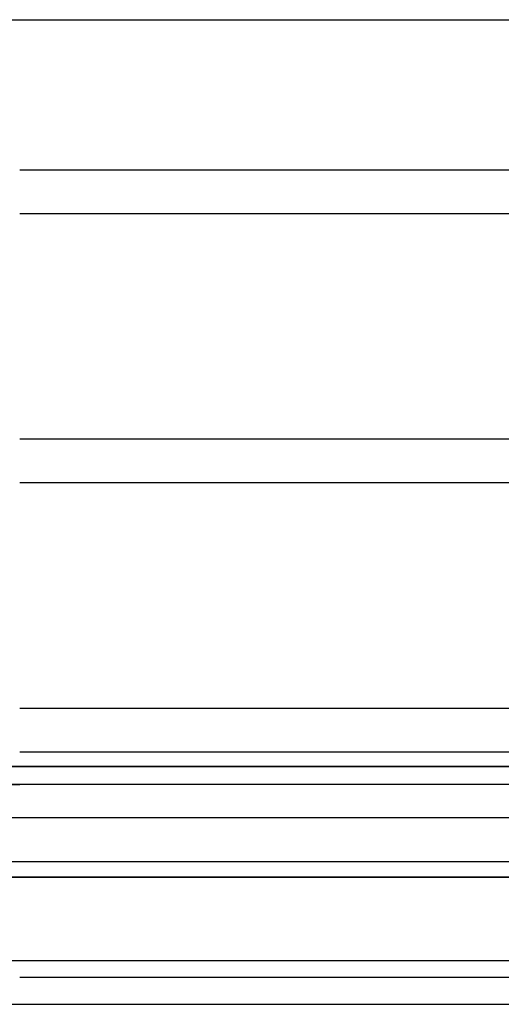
# Model space of a CAD drawing. Header units: millimetres. Extents: x -250 to 250, y -110 to 102.
# Tile 14 of 22: x 1 to 27, y -58 to -5. Entities that reach past the tile are written whole.
import ezdxf

# ---------------------------------------------------------------- set-up
doc = ezdxf.new("R2010")
doc.units = ezdxf.units.MM
doc.layers.add('HIDDEN', color=7, linetype='Continuous')
doc.layers.add('THICK', color=7, linetype='Continuous')

msp = doc.modelspace()

# ---------------------------------------------------------------- linework, layer by layer
at = {"layer": 'HIDDEN'}
for p, q in [((0, -5.198), (1.16, -5.198)), ((47.306, -45.143), (0, -45.143)), ((0, -45.143), (1.16, -45.143)), ((0, -46.117), (1.16, -46.117)), ((47.057, -46.117), (0, -46.117)), ((1.16, -47.9), (-1.16, -47.9)), ((-1.16, -50.22), (1.16, -50.22)), ((29.358, -51.06), (0, -51.06)), ((0, -51.06), (1.16, -51.06)), ((1.16, -55.547), (-1.16, -55.547)), ((-65.867, -57.867), (65.867, -57.867))]:
    msp.add_line(p, q, dxfattribs=at)
at = {"layer": 'THICK'}
for p, q in [((1.16, -5.198), (52.92, -5.198)), ((159.556, -13.24), (1.16, -13.24)), ((1.16, -15.56), (159.556, -15.56)), ((159.556, -27.64), (1.16, -27.64)), ((1.16, -29.96), (159.556, -29.96)), ((159.556, -42.04), (1.16, -42.04)), ((1.16, -44.36), (159.556, -44.36)), ((1.16, -45.143), (47.306, -45.143)), ((47.057, -46.117), (1.16, -46.117)), ((54, -47.9), (1.16, -47.9)), ((1.16, -50.22), (54, -50.22)), ((1.16, -51.06), (29.358, -51.06)), ((65.867, -55.547), (1.16, -55.547)), ((159.556, -56.44), (1.16, -56.44))]:
    msp.add_line(p, q, dxfattribs=at)

doc.saveas('drawing.dxf')
